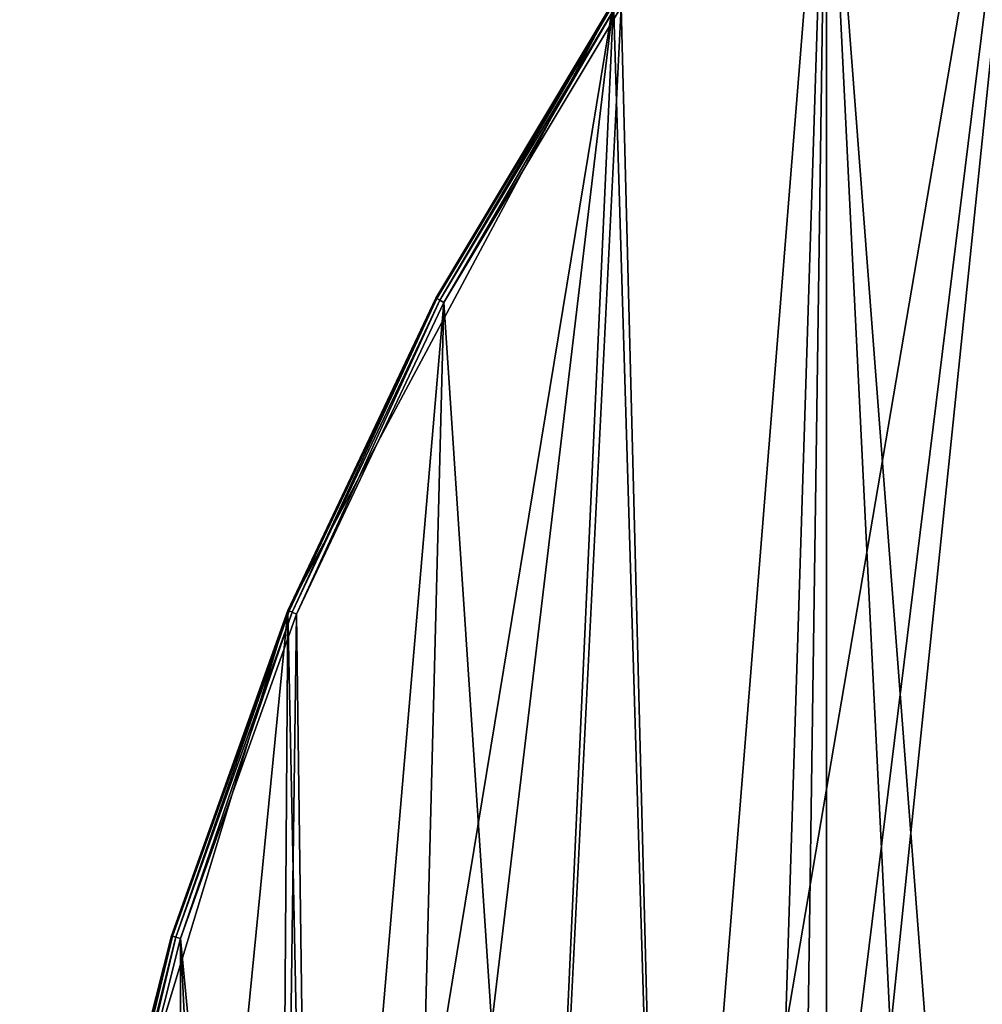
# Model space of a CAD drawing. Extents: x 1 to 151, y 1 to 151.
# Tile 35 of 256: x 1 to 21, y 96 to 117. Entities that reach past the tile are written whole.
import ezdxf

# ---------------------------------------------------------------- set-up
doc = ezdxf.new("R2010")
doc.units = 0
doc.header["$LTSCALE"] = 25.4
doc.layers.get('0').update_dxf_attribs({"color": 13, "linetype": 'CONTINUOUS'})

# ---------------------------------------------------------------- blocks, each defined once
blk = doc.blocks.new('MONTERREY-LED-9507_STL_1')
at = {"color": 250}
for p, q in [((13.39, 117.418), (6.459, 104.451)), ((13.39, 117.418), (6.459, 104.451)), ((9.606, 111.105, 15.3), (13.39, 117.418)), ((9.606, 111.105, 15.3), (13.39, 117.418)), ((9.606, 111.105, 15.3), (13.39, 117.418, 15.3)), ((9.606, 111.105, 15.3), (13.39, 117.418, 15.3)), ((13.412, 117.403, 15.4), (9.63, 111.092, 15.4)), ((13.412, 117.403, 15.4), (9.63, 111.092, 15.4)), ((13.473, 117.362, 15.473), (9.694, 111.058, 15.473)), ((13.473, 117.362, 15.473), (9.694, 111.058, 15.473)), ((13.556, 117.307, 15.5), (9.782, 111.01, 15.5)), ((13.556, 117.307, 15.5), (9.782, 111.01, 15.5)), ((6.459, 104.451), (9.606, 111.105, 15.3)), ((6.459, 104.451, 15.3), (9.606, 111.105, 15.3)), ((6.459, 104.451), (9.606, 111.105, 15.3)), ((6.459, 104.451, 15.3), (9.606, 111.105, 15.3)), ((9.63, 111.092, 15.4), (6.484, 104.441, 15.4)), ((9.63, 111.092, 15.4), (6.484, 104.441, 15.4)), ((9.694, 111.058, 15.473), (6.551, 104.413, 15.473)), ((9.694, 111.058, 15.473), (6.551, 104.413, 15.473)), ((9.782, 111.01, 15.5), (6.644, 104.375, 15.5)), ((9.782, 111.01, 15.5), (6.644, 104.375, 15.5)), ((9.606, 111.105, 15.3), (9.63, 111.092, 15.4)), ((9.606, 111.105, 15.3), (9.63, 111.092, 15.4)), ((9.63, 111.092, 15.4), (9.694, 111.058, 15.473)), ((9.63, 111.092, 15.4), (9.694, 111.058, 15.473)), ((9.694, 111.058, 15.473), (9.782, 111.01, 15.5)), ((9.694, 111.058, 15.473), (9.782, 111.01, 15.5)), ((6.459, 104.451), (2.191, 90.382)), ((6.459, 104.451), (2.191, 90.382)), ((3.979, 97.521, 15.3), (6.459, 104.451)), ((3.979, 97.521, 15.3), (6.459, 104.451)), ((3.979, 97.521, 15.3), (6.459, 104.451, 15.3)), ((3.979, 97.521, 15.3), (6.459, 104.451, 15.3)), ((6.484, 104.441, 15.4), (4.005, 97.514, 15.4)), ((6.484, 104.441, 15.4), (4.005, 97.514, 15.4)), ((6.459, 104.451, 15.3), (6.459, 104.451)), ((6.459, 104.451, 15.3), (6.459, 104.451)), ((6.459, 104.451, 15.3), (6.484, 104.441, 15.4)), ((6.459, 104.451, 15.3), (6.484, 104.441, 15.4)), ((6.484, 104.441, 15.4), (6.551, 104.413, 15.473)), ((6.484, 104.441, 15.4), (6.551, 104.413, 15.473)), ((6.551, 104.413, 15.473), (4.075, 97.492, 15.473)), ((6.551, 104.413, 15.473), (4.075, 97.492, 15.473)), ((6.644, 104.375, 15.5), (4.171, 97.463, 15.5)), ((6.644, 104.375, 15.5), (4.171, 97.463, 15.5)), ((6.551, 104.413, 15.473), (6.644, 104.375, 15.5)), ((6.551, 104.413, 15.473), (6.644, 104.375, 15.5)), ((2.191, 90.382), (3.979, 97.521, 15.3)), ((2.191, 90.382, 15.3), (3.979, 97.521, 15.3)), ((2.191, 90.382), (3.979, 97.521, 15.3)), ((2.191, 90.382, 15.3), (3.979, 97.521, 15.3)), ((4.005, 97.514, 15.4), (2.217, 90.377, 15.4)), ((4.005, 97.514, 15.4), (2.217, 90.377, 15.4)), ((3.979, 97.521, 15.3), (4.005, 97.514, 15.4)), ((3.979, 97.521, 15.3), (4.005, 97.514, 15.4)), ((4.005, 97.514, 15.4), (4.075, 97.492, 15.473)), ((4.005, 97.514, 15.4), (4.075, 97.492, 15.473)), ((4.075, 97.492, 15.473), (2.289, 90.362, 15.473)), ((4.075, 97.492, 15.473), (2.289, 90.362, 15.473)), ((4.171, 97.463, 15.5), (2.387, 90.343, 15.5)), ((4.171, 97.463, 15.5), (2.387, 90.343, 15.5)), ((4.075, 97.492, 15.473), (4.171, 97.463, 15.5)), ((4.075, 97.492, 15.473), (4.171, 97.463, 15.5))]:
    blk.add_line(p, q, dxfattribs=at)
mesh = blk.add_polyface(dxfattribs=at)
corners = [(6.252, 75.75), (6.459, 47.049), (2.191, 61.118), (6.989, 73), (13.39, 34.082), (9.002, 70.987), (11.752, 70.25), (14.502, 70.987), (22.717, 22.717), (16.516, 73), (17.252, 75.75), (22.717, 128.783), (34.082, 138.11), (34.082, 13.39), (47.049, 145.041), (47.049, 6.459), (61.118, 149.309), (61.118, 2.191), (75.75, 150.75), (75.75, 0.75), (90.382, 149.309), (90.382, 2.191), (102.249, 131.173), (104.451, 145.041), (102.986, 133.924), (104.999, 135.937), (107.749, 136.674), (117.418, 138.11), (110.499, 135.937), (112.512, 133.924), (113.249, 131.173), (113.249, 20.327), (102.249, 20.327), (104.451, 6.459), (102.986, 17.576), (104.999, 15.563), (107.749, 14.826), (117.418, 13.39), (110.499, 15.563), (112.512, 17.576), (128.783, 128.783), (128.783, 22.717), (138.11, 117.418), (138.11, 34.082), (145.041, 104.451), (145.041, 47.049), (149.309, 90.382), (149.309, 61.118), (150.75, 75.75), (102.986, 128.424), (102.986, 23.076), (104.999, 126.41), (104.999, 25.09), (107.749, 125.674), (107.749, 25.827), (110.499, 126.41), (110.499, 25.09), (112.512, 128.424), (112.512, 23.076), (2.191, 90.382), (0.75, 75.75), (6.459, 104.451), (6.989, 78.5), (13.39, 117.418), (9.002, 80.513), (11.752, 81.25), (14.502, 80.513), (16.516, 78.5)]
mesh.append_faces([[corners[k] for k in face] for face in [(47, 46, 48), (59, 2, 60)]], dxfattribs={"vtx0": -1, "color": 250})
mesh.append_faces([[corners[k] for k in face] for face in [(1, 3, 4), (4, 7, 8), (8, 12, 13), (13, 14, 15), (15, 16, 17), (17, 18, 19), (19, 20, 21), (22, 23, 24), (24, 23, 25), (25, 23, 26), (26, 27, 28), (28, 27, 29), (29, 27, 30), (21, 32, 33), (33, 36, 37), (37, 40, 41), (41, 42, 43), (43, 44, 45), (45, 46, 47), (49, 32, 22), (32, 49, 50), (50, 51, 52), (52, 53, 54), (54, 55, 56), (56, 57, 58), (58, 30, 31), (0, 61, 62), (62, 63, 64), (64, 63, 65), (65, 63, 66), (66, 11, 67), (67, 11, 10)]], dxfattribs={"vtx0": -1, "vtx1": -1, "color": 250})
mesh.append_faces([[corners[k] for k in face] for face in [(8, 10, 11), (21, 20, 22), (30, 27, 31), (32, 21, 22), (37, 31, 27), (2, 61, 0)]], dxfattribs={"vtx0": -1, "vtx1": -1, "vtx2": -1, "color": 250})
mesh.append_faces([[corners[k] for k in face] for face in [(0, 1, 2), (1, 0, 3), (4, 3, 5), (4, 5, 6), (4, 6, 7), (8, 7, 9), (8, 9, 10), (8, 11, 12), (13, 12, 14), (15, 14, 16), (17, 16, 18), (19, 18, 20), (22, 20, 23), (26, 23, 27), (33, 32, 34), (33, 34, 35), (33, 35, 36), (37, 36, 38), (37, 38, 39), (37, 39, 31), (37, 27, 40), (41, 40, 42), (43, 42, 44), (45, 44, 46), (50, 49, 51), (52, 51, 53), (54, 53, 55), (56, 55, 57), (58, 57, 30), (2, 59, 61), (62, 61, 63), (66, 63, 11)]], dxfattribs={"vtx0": -1, "vtx2": -1, "color": 250})
mesh = blk.add_polyface(dxfattribs=at)
corners = [(1.31, 68.418, 15.5), (1.31, 83.082, 15.5), (0.95, 75.75, 15.5), (2.387, 61.157, 15.5), (2.387, 90.343, 15.5), (4.171, 54.037, 15.5), (4.171, 97.463, 15.5), (6.644, 47.125, 15.5), (6.252, 75.75, 15.5), (6.989, 73, 15.5), (9.782, 40.49, 15.5), (9.002, 70.987, 15.5), (11.752, 70.25, 15.5), (13.556, 34.193, 15.5), (14.502, 70.987, 15.5), (17.929, 28.297, 15.5), (16.516, 73, 15.5), (17.252, 75.75, 15.5), (21.55, 75.75, 15.5), (22.858, 128.642, 15.5), (17.929, 123.203, 15.5), (21.916, 82.042, 15.5), (23.011, 88.249, 15.5), (28.297, 133.571, 15.5), (24.819, 94.287, 15.5), (27.315, 100.075, 15.5), (30.467, 105.533, 15.5), (34.193, 137.944, 15.5), (34.23, 110.589, 15.5), (40.49, 141.718, 15.5), (38.556, 115.174, 15.5), (43.384, 119.225, 15.5), (47.125, 144.856, 15.5), (48.65, 122.689, 15.5), (54.037, 147.329, 15.5), (54.282, 125.517, 15.5), (61.157, 149.113, 15.5), (60.205, 127.673, 15.5), (66.338, 129.127, 15.5), (68.418, 150.19, 15.5), (72.599, 129.858, 15.5), (75.75, 150.55, 15.5), (78.901, 129.858, 15.5), (83.082, 150.19, 15.5), (85.162, 129.127, 15.5), (90.343, 149.113, 15.5), (91.295, 127.673, 15.5), (97.463, 147.329, 15.5), (97.218, 125.517, 15.5), (102.85, 122.689, 15.5), (102.249, 131.173, 15.5), (102.986, 128.424, 15.5), (108.116, 119.225, 15.5), (104.999, 126.41, 15.5), (107.749, 125.674, 15.5), (110.499, 126.41, 15.5), (112.944, 115.174, 15.5), (112.512, 128.424, 15.5), (113.249, 131.173, 15.5), (117.27, 110.589, 15.5), (104.375, 6.644, 15.5), (102.249, 20.327, 15.5), (97.463, 4.171, 15.5), (102.986, 17.576, 15.5), (104.999, 15.563, 15.5), (111.01, 9.782, 15.5), (107.749, 14.826, 15.5), (110.499, 15.563, 15.5), (112.512, 17.576, 15.5), (117.307, 13.556, 15.5), (113.249, 20.327, 15.5), (117.27, 40.911, 15.5), (121.033, 45.967, 15.5), (123.203, 17.929, 15.5), (124.185, 51.425, 15.5), (128.642, 22.858, 15.5), (126.681, 57.213, 15.5), (128.489, 63.251, 15.5), (129.584, 69.458, 15.5), (133.571, 28.297, 15.5), (129.95, 75.75, 15.5), (104.375, 144.856, 15.5), (102.986, 133.924, 15.5), (104.999, 135.937, 15.5), (111.01, 141.718, 15.5), (107.749, 136.674, 15.5), (110.499, 135.937, 15.5), (112.512, 133.924, 15.5), (117.307, 137.944, 15.5), (121.033, 105.533, 15.5), (123.203, 133.571, 15.5), (124.185, 100.075, 15.5), (128.642, 128.642, 15.5), (126.681, 94.287, 15.5), (128.489, 88.249, 15.5), (129.584, 82.042, 15.5), (133.571, 123.203, 15.5), (137.944, 34.193, 15.5), (137.944, 117.307, 15.5), (141.718, 40.49, 15.5), (141.718, 111.01, 15.5), (144.856, 47.125, 15.5), (144.856, 104.375, 15.5), (147.329, 54.037, 15.5), (147.329, 97.463, 15.5), (149.113, 61.157, 15.5), (149.113, 90.343, 15.5), (150.19, 68.418, 15.5), (150.19, 83.082, 15.5), (150.55, 75.75, 15.5), (6.644, 104.375, 15.5), (6.989, 78.5, 15.5), (9.782, 111.01, 15.5), (9.002, 80.513, 15.5), (11.752, 81.25, 15.5), (13.556, 117.307, 15.5), (14.502, 80.513, 15.5), (16.516, 78.5, 15.5), (22.858, 22.858, 15.5), (21.916, 69.458, 15.5), (23.011, 63.251, 15.5), (28.297, 17.929, 15.5), (24.819, 57.213, 15.5), (27.315, 51.425, 15.5), (30.467, 45.967, 15.5), (34.193, 13.556, 15.5), (34.23, 40.911, 15.5), (40.49, 9.782, 15.5), (38.556, 36.326, 15.5), (43.384, 32.275, 15.5), (47.125, 6.644, 15.5), (48.65, 28.811, 15.5), (54.037, 4.171, 15.5), (54.282, 25.983, 15.5), (61.157, 2.387, 15.5), (60.205, 23.827, 15.5), (66.338, 22.373, 15.5), (68.418, 1.31, 15.5), (72.599, 21.642, 15.5), (75.75, 0.95, 15.5), (78.901, 21.642, 15.5), (83.082, 1.31, 15.5), (85.162, 22.373, 15.5), (90.343, 2.387, 15.5), (91.295, 23.827, 15.5), (97.218, 25.983, 15.5), (102.85, 28.811, 15.5), (102.986, 23.076, 15.5), (108.116, 32.275, 15.5), (104.999, 25.09, 15.5), (107.749, 25.827, 15.5), (110.499, 25.09, 15.5), (112.944, 36.326, 15.5), (112.512, 23.076, 15.5)]
mesh.append_faces([[corners[k] for k in face] for face in [(0, 1, 2), (108, 107, 109)]], dxfattribs={"vtx0": -1, "color": 250})
mesh.append_faces([[corners[k] for k in face] for face in [(1, 3, 4), (4, 5, 6), (8, 7, 9), (9, 10, 11), (11, 10, 12), (12, 13, 14), (14, 15, 16), (16, 15, 17), (19, 22, 23), (23, 26, 27), (27, 28, 29), (29, 31, 32), (32, 33, 34), (34, 35, 36), (36, 38, 39), (39, 40, 41), (41, 42, 43), (43, 44, 45), (45, 46, 47), (50, 49, 51), (51, 52, 53), (53, 52, 54), (54, 52, 55), (55, 56, 57), (57, 56, 58), (60, 61, 62), (61, 60, 63), (63, 60, 64), (64, 65, 66), (66, 65, 67), (67, 65, 68), (68, 69, 70), (71, 69, 72), (72, 73, 74), (74, 75, 76), (76, 75, 77), (77, 75, 78), (78, 79, 80), (81, 83, 84), (84, 87, 88), (88, 89, 90), (90, 91, 92), (92, 95, 96), (96, 97, 98), (98, 99, 100), (100, 101, 102), (102, 103, 104), (104, 105, 106), (106, 107, 108), (110, 111, 112), (112, 114, 115), (115, 116, 20), (18, 118, 119), (119, 118, 120), (120, 121, 122), (122, 121, 123), (123, 121, 124), (124, 125, 126), (126, 127, 128), (128, 127, 129), (129, 130, 131), (131, 132, 133), (133, 134, 135), (135, 134, 136), (136, 137, 138), (138, 139, 140), (140, 141, 142), (142, 143, 144), (144, 62, 145), (145, 62, 146), (146, 147, 148), (148, 151, 152), (152, 70, 71)]], dxfattribs={"vtx0": -1, "vtx1": -1, "color": 250})
mesh.append_faces([[corners[k] for k in face] for face in [(6, 7, 8), (47, 49, 50), (70, 69, 71), (88, 58, 59), (96, 80, 79), (20, 17, 15), (20, 118, 18), (146, 62, 61)]], dxfattribs={"vtx0": -1, "vtx1": -1, "vtx2": -1, "color": 250})
mesh.append_faces([[corners[k] for k in face] for face in [(1, 0, 3), (4, 3, 5), (6, 5, 7), (9, 7, 10), (12, 10, 13), (14, 13, 15), (18, 19, 20), (19, 18, 21), (19, 21, 22), (23, 22, 24), (23, 24, 25), (23, 25, 26), (27, 26, 28), (29, 28, 30), (29, 30, 31), (32, 31, 33), (34, 33, 35), (36, 35, 37), (36, 37, 38), (39, 38, 40), (41, 40, 42), (43, 42, 44), (45, 44, 46), (47, 46, 48), (47, 48, 49), (51, 49, 52), (55, 52, 56), (58, 56, 59), (64, 60, 65), (68, 65, 69), (72, 69, 73), (74, 73, 75), (78, 75, 79), (50, 81, 47), (81, 50, 82), (81, 82, 83), (84, 83, 85), (84, 85, 86), (84, 86, 87), (88, 87, 58), (88, 59, 89), (90, 89, 91), (92, 91, 93), (92, 93, 94), (92, 94, 95), (96, 95, 80), (96, 79, 97), (98, 97, 99), (100, 99, 101), (102, 101, 103), (104, 103, 105), (106, 105, 107), (8, 110, 6), (110, 8, 111), (112, 111, 113), (112, 113, 114), (115, 114, 116), (20, 116, 117), (20, 117, 17), (20, 15, 118), (120, 118, 121), (124, 121, 125), (126, 125, 127), (129, 127, 130), (131, 130, 132), (133, 132, 134), (136, 134, 137), (138, 137, 139), (140, 139, 141), (142, 141, 143), (144, 143, 62), (146, 61, 147), (148, 147, 149), (148, 149, 150), (148, 150, 151), (152, 151, 153), (152, 153, 70)]], dxfattribs={"vtx0": -1, "vtx2": -1, "color": 250})
mesh = blk.add_polyface(dxfattribs=at)
corners = [(13.39, 117.418), (6.459, 104.451), (9.606, 111.105, 15.3)]
mesh.append_faces([[corners[k] for k in face] for face in [(0, 1, 2)]], dxfattribs={"color": 250})
mesh = blk.add_polyface(dxfattribs=at)
corners = [(13.39, 117.418), (9.606, 111.105, 15.3), (13.39, 117.418, 15.3)]
mesh.append_faces([[corners[k] for k in face] for face in [(0, 1, 2)]], dxfattribs={"color": 250})
mesh = blk.add_polyface(dxfattribs=at)
corners = [(13.412, 117.403, 15.4), (9.606, 111.105, 15.3), (9.63, 111.092, 15.4), (13.39, 117.418, 15.3)]
mesh.append_faces([[corners[k] for k in face] for face in [(0, 1, 2), (1, 0, 3)]], dxfattribs={"vtx0": -1, "color": 250})
mesh = blk.add_polyface(dxfattribs=at)
corners = [(9.694, 111.058, 15.473), (13.412, 117.403, 15.4), (9.63, 111.092, 15.4), (13.473, 117.362, 15.473)]
mesh.append_faces([[corners[k] for k in face] for face in [(0, 1, 2), (1, 0, 3)]], dxfattribs={"vtx0": -1, "color": 250})
mesh = blk.add_polyface(dxfattribs=at)
corners = [(9.782, 111.01, 15.5), (13.473, 117.362, 15.473), (9.694, 111.058, 15.473), (13.556, 117.307, 15.5)]
mesh.append_faces([[corners[k] for k in face] for face in [(0, 1, 2), (1, 0, 3)]], dxfattribs={"vtx0": -1, "color": 250})
mesh = blk.add_polyface(dxfattribs=at)
corners = [(9.606, 111.105, 15.3), (6.459, 104.451), (6.459, 104.451, 15.3)]
mesh.append_faces([[corners[k] for k in face] for face in [(0, 1, 2)]], dxfattribs={"color": 250})
mesh = blk.add_polyface(dxfattribs=at)
corners = [(9.63, 111.092, 15.4), (6.459, 104.451, 15.3), (6.484, 104.441, 15.4), (9.606, 111.105, 15.3)]
mesh.append_faces([[corners[k] for k in face] for face in [(0, 1, 2), (1, 0, 3)]], dxfattribs={"vtx0": -1, "color": 250})
mesh = blk.add_polyface(dxfattribs=at)
corners = [(6.551, 104.413, 15.473), (9.63, 111.092, 15.4), (6.484, 104.441, 15.4), (9.694, 111.058, 15.473)]
mesh.append_faces([[corners[k] for k in face] for face in [(0, 1, 2), (1, 0, 3)]], dxfattribs={"vtx0": -1, "color": 250})
mesh = blk.add_polyface(dxfattribs=at)
corners = [(6.644, 104.375, 15.5), (9.694, 111.058, 15.473), (6.551, 104.413, 15.473), (9.782, 111.01, 15.5)]
mesh.append_faces([[corners[k] for k in face] for face in [(0, 1, 2), (1, 0, 3)]], dxfattribs={"vtx0": -1, "color": 250})
mesh = blk.add_polyface(dxfattribs=at)
corners = [(6.459, 104.451), (2.191, 90.382), (3.979, 97.521, 15.3)]
mesh.append_faces([[corners[k] for k in face] for face in [(0, 1, 2)]], dxfattribs={"color": 250})
mesh = blk.add_polyface(dxfattribs=at)
corners = [(6.459, 104.451), (3.979, 97.521, 15.3), (6.459, 104.451, 15.3)]
mesh.append_faces([[corners[k] for k in face] for face in [(0, 1, 2)]], dxfattribs={"color": 250})
mesh = blk.add_polyface(dxfattribs=at)
corners = [(6.484, 104.441, 15.4), (3.979, 97.521, 15.3), (4.005, 97.514, 15.4), (6.459, 104.451, 15.3)]
mesh.append_faces([[corners[k] for k in face] for face in [(0, 1, 2), (1, 0, 3)]], dxfattribs={"vtx0": -1, "color": 250})
mesh = blk.add_polyface(dxfattribs=at)
corners = [(4.075, 97.492, 15.473), (6.484, 104.441, 15.4), (4.005, 97.514, 15.4), (6.551, 104.413, 15.473)]
mesh.append_faces([[corners[k] for k in face] for face in [(0, 1, 2), (1, 0, 3)]], dxfattribs={"vtx0": -1, "color": 250})
mesh = blk.add_polyface(dxfattribs=at)
corners = [(4.171, 97.463, 15.5), (6.551, 104.413, 15.473), (4.075, 97.492, 15.473), (6.644, 104.375, 15.5)]
mesh.append_faces([[corners[k] for k in face] for face in [(0, 1, 2), (1, 0, 3)]], dxfattribs={"vtx0": -1, "color": 250})
mesh = blk.add_polyface(dxfattribs=at)
corners = [(3.979, 97.521, 15.3), (2.191, 90.382), (2.191, 90.382, 15.3)]
mesh.append_faces([[corners[k] for k in face] for face in [(0, 1, 2)]], dxfattribs={"color": 250})
mesh = blk.add_polyface(dxfattribs=at)
corners = [(4.005, 97.514, 15.4), (2.191, 90.382, 15.3), (2.217, 90.377, 15.4), (3.979, 97.521, 15.3)]
mesh.append_faces([[corners[k] for k in face] for face in [(0, 1, 2), (1, 0, 3)]], dxfattribs={"vtx0": -1, "color": 250})
mesh = blk.add_polyface(dxfattribs=at)
corners = [(2.289, 90.362, 15.473), (4.005, 97.514, 15.4), (2.217, 90.377, 15.4), (4.075, 97.492, 15.473)]
mesh.append_faces([[corners[k] for k in face] for face in [(0, 1, 2), (1, 0, 3)]], dxfattribs={"vtx0": -1, "color": 250})
mesh = blk.add_polyface(dxfattribs=at)
corners = [(2.387, 90.343, 15.5), (4.075, 97.492, 15.473), (2.289, 90.362, 15.473), (4.171, 97.463, 15.5)]
mesh.append_faces([[corners[k] for k in face] for face in [(0, 1, 2), (1, 0, 3)]], dxfattribs={"vtx0": -1, "color": 250})

msp = doc.modelspace()

# ---------------------------------------------------------------- block references
at = {"color": 0}
msp.add_blockref('MONTERREY-LED-9507_STL_1', (0, 0), dxfattribs=at)

doc.saveas('drawing.dxf')
